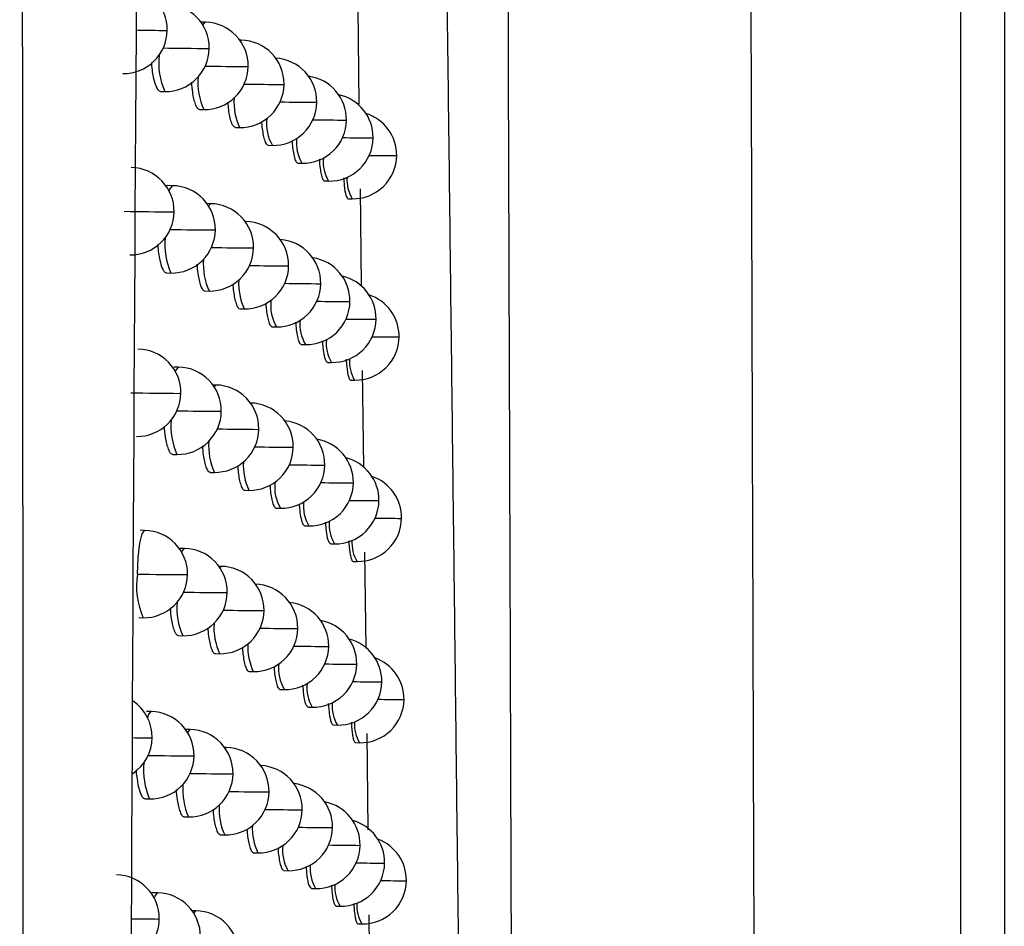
# Model space of a CAD drawing. Header units: millimetres. Extents: x 12 to 1209, y -252 to 1182.
# Tile 90 of 162: x 561 to 573, y 355 to 365. Entities that reach past the tile are written whole.
import ezdxf

# ---------------------------------------------------------------- set-up
doc = ezdxf.new("R2010")
doc.units = ezdxf.units.MM

msp = doc.modelspace()

# ---------------------------------------------------------------- linework, layer by layer
at = {"color": 7, "linetype": 'Continuous', "lineweight": 25}
for p, q in [((572.255, 349.491), (572.255, 463.286)), ((572.755, 463.286), (572.755, 349.728)), ((565.351, 365.199), (565.365, 364.091)), ((563.606, 365.027), (563.555, 365.028)), ((564.016, 364.822), (564.001, 364.822)), ((564.497, 364.315), (564.507, 364.315)), ((563.094, 364.234), (563.142, 364.234)), ((564.874, 364.11), (564.882, 364.11)), ((563.54, 364.028), (563.588, 364.028)), ((563.95, 363.823), (563.998, 363.822)), ((565.215, 363.906), (565.222, 363.906)), ((564.325, 363.618), (564.373, 363.617)), ((565.521, 363.703), (565.527, 363.703)), ((565.793, 363.5), (565.797, 363.5)), ((564.665, 363.414), (564.713, 363.413)), ((563.23, 363.156), (563.178, 363.157)), ((564.97, 363.21), (565.018, 363.21)), ((565.377, 363.119), (565.391, 362.013)), ((563.667, 362.95), (563.625, 362.951)), ((565.241, 363.007), (565.288, 363.007)), ((564.069, 362.745), (564.062, 362.745)), ((563.164, 362.157), (563.212, 362.156)), ((564.551, 362.237), (564.56, 362.238)), ((564.92, 362.033), (564.928, 362.033)), ((563.601, 361.951), (563.649, 361.95)), ((565.255, 361.829), (565.262, 361.829)), ((564.003, 361.746), (564.052, 361.745)), ((565.555, 361.626), (565.56, 361.626)), ((564.371, 361.541), (564.419, 361.54)), ((565.821, 361.423), (565.825, 361.423)), ((564.705, 361.337), (564.753, 361.336)), ((565.004, 361.133), (565.052, 361.133)), ((563.298, 361.079), (563.247, 361.08)), ((565.403, 361.04), (565.417, 359.935)), ((565.269, 360.931), (565.316, 360.93)), ((563.727, 360.873), (563.693, 360.874)), ((564.604, 360.161), (564.613, 360.161)), ((563.232, 360.08), (563.28, 360.079)), ((564.966, 359.957), (564.974, 359.957)), ((563.661, 359.874), (563.71, 359.874)), ((564.056, 359.669), (564.104, 359.668)), ((565.295, 359.753), (565.301, 359.753)), ((565.589, 359.55), (565.594, 359.55)), ((564.417, 359.465), (564.465, 359.464)), ((565.849, 359.348), (565.853, 359.348)), ((562.911, 359.21), (562.859, 359.211)), ((564.744, 359.261), (564.792, 359.26)), ((563.366, 359.004), (563.315, 359.004)), ((565.038, 359.057), (565.085, 359.057)), ((565.429, 358.962), (565.442, 357.857)), ((563.787, 358.798), (563.761, 358.798)), ((565.297, 358.855), (565.344, 358.854)), ((562.845, 358.211), (562.893, 358.21)), ((564.656, 358.086), (564.665, 358.086)), ((563.3, 358.005), (563.348, 358.004)), ((565.012, 357.881), (565.019, 357.881)), ((563.721, 357.799), (563.769, 357.798)), ((565.333, 357.678), (565.339, 357.678)), ((564.108, 357.594), (564.156, 357.593)), ((565.622, 357.475), (565.627, 357.475)), ((564.462, 357.389), (564.51, 357.389)), ((564.783, 357.186), (564.831, 357.185)), ((565.877, 357.273), (565.881, 357.273)), ((562.986, 357.135), (562.934, 357.136)), ((565.07, 356.982), (565.118, 356.981)), ((563.432, 356.929), (563.381, 356.93)), ((565.454, 356.884), (565.467, 355.781)), ((563.845, 356.723), (563.827, 356.724)), ((565.325, 356.78), (565.372, 356.779)), ((564.326, 356.216), (564.336, 356.216)), ((562.92, 356.136), (562.968, 356.135)), ((563.366, 355.93), (563.414, 355.929)), ((564.708, 356.011), (564.716, 356.011)), ((563.779, 355.724), (563.827, 355.723)), ((565.056, 355.807), (565.063, 355.807)), ((565.372, 355.603), (565.378, 355.603)), ((564.159, 355.519), (564.207, 355.518)), ((565.654, 355.401), (565.659, 355.401)), ((564.506, 355.315), (564.554, 355.314)), ((565.904, 355.199), (565.908, 355.199)), ((563.059, 355.061), (563.008, 355.062)), ((564.821, 355.111), (564.869, 355.11)), ((563.497, 354.855), (563.454, 354.856)), ((565.103, 354.908), (565.15, 354.907)), ((565.478, 354.807), (565.492, 353.619)), ((565.352, 354.706), (565.399, 354.705))]:
    msp.add_line(p, q, dxfattribs=at)
at = {"color": 7, "linetype": 'Continuous', "lineweight": 25, "flags": 128}
for points in [[(563.578, 364.994), (563.605, 365.027), (563.606, 365.027)], [(563.154, 364.934), (563.169, 364.934), (563.17, 364.934)], [(563.637, 364.727), (563.651, 364.727), (563.651, 364.727)], [(564.005, 364.817), (564.016, 364.822), (564.016, 364.822)], [(564.085, 364.52), (564.097, 364.52), (564.097, 364.52)], [(563.193, 363.092), (563.201, 363.118), (563.229, 363.156), (563.23, 363.156)], [(563.643, 362.924), (563.667, 362.95), (563.667, 362.95)], [(563.233, 362.856), (563.248, 362.856), (563.248, 362.856)], [(564.063, 362.743), (564.069, 362.745), (564.069, 362.745)], [(563.707, 362.649), (563.721, 362.649), (563.721, 362.649)], [(564.147, 362.443), (564.158, 362.443), (564.158, 362.443)], [(563.264, 361.026), (563.269, 361.041), (563.298, 361.079), (563.298, 361.079)], [(563.311, 360.779), (563.326, 360.779), (563.326, 360.779)], [(563.707, 360.855), (563.727, 360.873), (563.727, 360.873)], [(563.777, 360.572), (563.789, 360.572), (563.789, 360.572)], [(564.207, 360.366), (564.218, 360.366), (564.218, 360.366)], [(562.828, 358.71), (562.837, 358.901), (562.856, 359.063), (562.882, 359.172), (562.911, 359.21), (562.911, 359.21)], [(563.335, 358.96), (563.337, 358.965), (563.365, 359.004), (563.366, 359.004)], [(563.77, 358.785), (563.787, 358.798), (563.787, 358.798)], [(562.828, 358.709), (562.828, 358.709), (562.828, 358.709), (562.828, 358.709), (562.828, 358.71), (562.828, 358.71), (562.828, 358.71), (562.828, 358.71), (562.828, 358.71)], [(563.388, 358.703), (563.402, 358.703), (563.402, 358.703)], [(563.844, 358.496), (563.857, 358.497), (563.857, 358.497)], [(564.267, 358.291), (564.278, 358.291), (564.278, 358.291)], [(562.946, 357.061), (562.956, 357.097), (562.985, 357.135), (562.986, 357.135)], [(562.981, 356.835), (562.996, 356.835), (562.997, 356.835)], [(563.404, 356.894), (563.432, 356.929), (563.432, 356.929)], [(563.832, 356.716), (563.845, 356.723), (563.845, 356.723)], [(563.463, 356.628), (563.476, 356.628), (563.477, 356.628)], [(563.911, 356.422), (563.923, 356.422), (563.923, 356.422)], [(563.022, 354.999), (563.03, 355.023), (563.059, 355.061), (563.059, 355.061)], [(563.473, 354.828), (563.497, 354.855), (563.497, 354.855)], [(563.064, 354.761), (563.078, 354.761), (563.079, 354.761)]]:
    msp.add_lwpolyline(points, dxfattribs=at)
at = {"color": 7, "linetype": 'Continuous', "lineweight": 25}
for centre, radius, start, end in [((562.67, 364.94), 0.5, 359.2702, 88.9784), ((563.151, 364.734), 0.5, 359.2257, 88.9784), ((563.597, 364.527), 0.5, 359.1967, 88.9784), ((562.67, 364.94), 0.5, 268.9784, 359.2702), ((563.402, 409.566), 44.633, 269.2632, 269.6819), ((564.123, 431.641), 66.916, 269.14493, 269.58393), ((563.151, 364.734), 0.5, 268.9784, 359.2257), ((564.007, 364.322), 0.5, 359.1833, 88.9784), ((563.877, 364.562), 0.805, 173.7021, 204.0612), ((564.382, 364.117), 0.5, 359.1856, 86.6497), ((563.597, 364.527), 0.5, 268.9784, 359.1967), ((564.598, 430.097), 65.579, 269.13286, 269.55135), ((564.268, 364.337), 0.747, 175.1889, 204.4612), ((564.722, 363.913), 0.5, 359.2039, 82.3685), ((564.007, 364.322), 0.5, 268.9784, 359.1833), ((565.04, 429.972), 65.66, 269.13712, 269.52571), ((565.027, 363.709), 0.5, 359.2381, 77.7912), ((564.633, 364.116), 0.7, 176.5027, 204.8502), ((564.382, 364.117), 0.5, 268.9784, 359.1856), ((565.45, 431.265), 67.157, 269.15677, 269.50799), ((565.297, 363.506), 0.5, 359.2884, 72.8361), ((564.794, 363.863), 0.487, 172.675, 210.2479), ((564.722, 363.913), 0.5, 268.9784, 359.2039), ((565.829, 434.159), 70.255, 269.19099, 269.49927), ((565.108, 363.647), 0.459, 173.8083, 210.5708), ((565.027, 363.709), 0.5, 268.9784, 359.2381), ((566.009, 423.692), 59.991, 269.2055, 269.5343), ((565.297, 363.506), 0.5, 268.9784, 359.2884), ((566.315, 428.992), 65.494, 269.27126, 269.54283), ((565.392, 363.433), 0.436, 174.843, 210.8819), ((562.749, 362.863), 0.5, 359.2558, 88.9784), ((563.221, 362.656), 0.5, 359.2149, 88.9784), ((565.643, 363.222), 0.415, 175.7757, 211.1782), ((563.658, 362.45), 0.5, 359.1891, 88.9784), ((563.71, 432.903), 70.048, 269.15337, 269.60992), ((562.749, 362.863), 0.5, 268.9784, 359.2558), ((564.06, 362.245), 0.5, 359.1787, 88.9784), ((564.2, 428.878), 66.231, 269.13793, 269.57414), ((563.221, 362.656), 0.5, 268.9784, 359.2149), ((563.932, 362.479), 0.789, 174.0954, 204.1629), ((564.428, 362.04), 0.5, 359.1838, 85.7944), ((563.658, 362.45), 0.5, 268.9784, 359.1891), ((564.667, 427.64), 65.199, 269.12916, 269.54311), ((564.318, 362.256), 0.735, 175.511, 204.5536), ((565.101, 427.766), 65.531, 269.13621, 269.51908), ((564.762, 361.836), 0.5, 359.2045, 81.5278), ((564.06, 362.245), 0.5, 268.9784, 359.1787), ((564.677, 362.036), 0.69, 176.774, 204.9347), ((564.428, 362.04), 0.5, 268.9784, 359.1838), ((565.504, 429.289), 67.258, 269.1582, 269.50302), ((565.061, 361.633), 0.5, 359.2408, 76.9608), ((565.325, 361.43), 0.5, 359.293, 72.0128), ((564.835, 361.783), 0.481, 172.915, 210.3149), ((564.762, 361.836), 0.5, 268.9784, 359.2045), ((565.718, 418.572), 56.745, 269.1576, 269.5328), ((565.144, 361.568), 0.455, 174.0115, 210.6307), ((565.061, 361.633), 0.5, 268.9784, 359.2408), ((566.048, 421.971), 60.347, 269.21094, 269.53223), ((565.422, 361.355), 0.432, 175.0123, 210.9346), ((565.325, 361.43), 0.5, 268.9784, 359.293), ((566.349, 427.537), 66.115, 269.278, 269.54238), ((562.826, 360.786), 0.5, 359.2422, 88.9784), ((565.669, 361.144), 0.413, 175.9135, 211.2231), ((563.289, 360.579), 0.5, 359.2047, 88.9784), ((563.799, 430.439), 69.662, 269.13875, 269.5983), ((562.826, 360.786), 0.5, 268.9784, 359.2422), ((563.718, 360.374), 0.5, 359.1822, 88.9784), ((564.113, 360.168), 0.5, 359.1747, 88.9784), ((563.289, 360.579), 0.5, 268.9784, 359.2047), ((564.275, 426.195), 65.624, 269.1317, 269.56469), ((563.987, 360.398), 0.775, 174.4668, 204.2617), ((564.474, 359.964), 0.5, 359.1824, 84.945), ((563.718, 360.374), 0.5, 268.9784, 359.1822), ((564.734, 425.242), 64.878, 269.12609, 269.5352), ((564.368, 360.176), 0.724, 175.819, 204.6439), ((564.801, 359.76), 0.5, 359.2055, 80.6918), ((564.113, 360.168), 0.5, 268.9784, 359.1747), ((565.161, 425.61), 65.451, 269.13581, 269.51279), ((564.722, 359.957), 0.681, 177.0349, 205.0173), ((565.094, 359.556), 0.5, 359.244, 76.1341), ((564.474, 359.964), 0.5, 268.9784, 359.1824), ((565.556, 427.357), 67.403, 269.16005, 269.49838), ((565.353, 359.354), 0.5, 359.2979, 71.1926), ((564.875, 359.704), 0.475, 173.1464, 210.3803), ((564.801, 359.76), 0.5, 268.9784, 359.2055), ((565.762, 416.677), 56.926, 269.1617, 269.5294), ((565.094, 359.556), 0.5, 268.9784, 359.244), ((566.087, 420.288), 60.74, 269.21665, 269.53043), ((565.179, 359.49), 0.45, 174.2076, 210.6891), ((565.452, 359.277), 0.428, 175.1753, 210.986), ((565.353, 359.354), 0.5, 268.9784, 359.2979), ((566.383, 426.125), 66.78, 269.28495, 269.54219), ((562.902, 358.71), 0.5, 359.2294, 88.9784), ((565.694, 359.066), 0.41, 176.0461, 211.2665), ((563.357, 358.504), 0.5, 359.1953, 88.9784), ((563.778, 358.298), 0.5, 359.1759, 88.9784), ((563.725, 358.571), 0.907, 171.2633, 203.4987), ((563.888, 428.078), 69.377, 269.1251, 269.58698), ((562.902, 358.71), 0.5, 268.9784, 359.2294), ((564.165, 358.093), 0.5, 359.1713, 88.9784), ((563.357, 358.504), 0.5, 268.9784, 359.1953), ((564.349, 423.585), 65.09, 269.1262, 269.55556), ((564.041, 358.318), 0.761, 174.819, 204.3579), ((564.519, 357.888), 0.5, 359.1816, 84.1012), ((563.778, 358.298), 0.5, 268.9784, 359.1759), ((564.8, 422.901), 64.612, 269.12361, 269.52763), ((564.417, 358.097), 0.713, 176.1141, 204.732), ((564.165, 358.093), 0.5, 268.9784, 359.1713), ((565.219, 423.5), 65.417, 269.1359, 269.50681), ((564.839, 357.685), 0.5, 359.2069, 79.8602), ((565.127, 357.481), 0.5, 359.2474, 75.3111), ((564.765, 357.878), 0.673, 177.2859, 205.0979), ((564.519, 357.888), 0.5, 268.9784, 359.1816), ((565.608, 425.468), 67.59, 269.16228, 269.49405), ((565.381, 357.279), 0.5, 359.3031, 70.3756), ((564.915, 357.627), 0.47, 173.3696, 210.444), ((564.839, 357.685), 0.5, 268.9784, 359.2069), ((565.806, 414.816), 57.141, 269.1661, 269.5263), ((565.214, 357.413), 0.446, 174.3968, 210.7459), ((565.127, 357.481), 0.5, 268.9784, 359.2474), ((566.125, 418.642), 61.169, 269.22262, 269.5289), ((562.497, 356.842), 0.5, 359.2625, 55.7373), ((565.482, 357.2), 0.425, 175.3326, 211.0359), ((565.381, 357.279), 0.5, 268.9784, 359.3031), ((566.416, 424.759), 67.488, 269.2921, 269.54225), ((562.977, 356.635), 0.5, 359.2174, 88.9784), ((565.72, 356.99), 0.407, 176.1738, 211.3085), ((562.497, 356.842), 0.5, 303.6833, 359.2625), ((563.095, 383.349), 26.514, 269.3085, 269.7534), ((563.423, 356.429), 0.5, 359.1866, 88.9784), ((563.836, 356.223), 0.5, 359.1702, 88.9784), ((563.948, 422.762), 66.136, 269.13634, 269.57947), ((562.977, 356.635), 0.5, 268.9784, 359.2174), ((563.701, 356.462), 0.803, 173.7569, 204.0755), ((564.216, 356.018), 0.5, 359.1684, 87.2452), ((563.423, 356.429), 0.5, 268.9784, 359.1866), ((564.422, 421.043), 64.623, 269.12139, 269.54676), ((564.096, 356.239), 0.749, 175.1542, 204.4517), ((564.563, 355.814), 0.5, 359.1812, 83.2626), ((563.836, 356.223), 0.5, 268.9784, 359.1702), ((564.865, 420.613), 64.4, 269.1217, 269.52038), ((564.466, 356.019), 0.703, 176.3971, 204.8181), ((564.878, 355.61), 0.5, 359.2088, 79.033), ((564.216, 356.018), 0.5, 268.9784, 359.1684), ((565.277, 421.436), 65.428, 269.13645, 269.50116), ((564.809, 355.801), 0.665, 177.5277, 205.1767), ((565.159, 355.407), 0.5, 359.2512, 74.4917), ((564.563, 355.814), 0.5, 268.9784, 359.1812), ((565.66, 423.622), 67.818, 269.16489, 269.49003), ((564.955, 355.55), 0.465, 173.5851, 210.5062), ((564.878, 355.61), 0.5, 268.9784, 359.2088), ((565.849, 412.991), 57.389, 269.17088, 269.52348), ((565.408, 355.205), 0.5, 359.3086, 69.5618), ((565.248, 355.337), 0.442, 174.5794, 210.8011), ((565.159, 355.407), 0.5, 268.9784, 359.2512), ((566.163, 417.034), 61.636, 269.22884, 269.52763), ((562.579, 354.767), 0.5, 359.2479, 88.9784), ((565.511, 355.125), 0.422, 175.4842, 211.0843), ((565.408, 355.205), 0.5, 268.9784, 359.3086), ((566.449, 423.439), 68.243, 269.29944, 269.54256), ((563.05, 354.561), 0.5, 359.2062, 88.9784), ((565.745, 354.915), 0.405, 176.2967, 211.3492), ((563.488, 354.355), 0.5, 359.1785, 88.9784), ((562.579, 354.767), 0.5, 291.7278, 359.2479), ((563.302, 396.326), 41.566, 269.261, 269.671)]:
    msp.add_arc(centre, radius, start, end, dxfattribs=at)
for points, knots in [([(569.626, 461.485), (569.628, 460.328), (569.632, 458.014), (569.638, 454.545), (569.644, 451.077), (569.65, 447.61), (569.656, 444.144), (569.663, 440.679), (569.67, 437.215), (569.677, 433.752), (569.684, 430.291), (569.691, 426.83), (569.699, 423.371), (569.707, 419.912), (569.715, 416.455), (569.723, 412.999), (569.731, 409.544), (569.742, 404.939), (569.756, 399.187), (569.775, 392.29), (569.793, 385.401), (569.813, 378.518), (569.833, 371.643), (569.854, 364.774), (569.875, 357.912), (569.89, 353.343), (569.898, 351.059)], [0, 0, 0, 0, 0.031249, 0.062496, 0.093743, 0.12499, 0.156236, 0.187482, 0.218728, 0.249975, 0.281223, 0.312471, 0.343721, 0.374973, 0.406226, 0.437482, 0.468739, 0.5, 0.562517, 0.625024, 0.687525, 0.750021, 0.812515, 0.875007, 0.937502, 1, 1, 1, 1]), ([(567.129, 349.153), (567.125, 350.333), (567.117, 352.681), (567.105, 356.187), (567.094, 359.66), (567.082, 363.099), (567.071, 366.504), (567.061, 369.875), (567.051, 373.212), (567.04, 376.515), (567.031, 379.784), (567.021, 383.019), (567.012, 386.22), (567.003, 389.386), (566.994, 392.518), (566.985, 395.616), (566.977, 398.679), (566.968, 401.708), (566.96, 404.702), (566.953, 407.661), (566.945, 410.586), (566.938, 413.476), (566.931, 416.331), (566.924, 419.152), (566.917, 421.938), (566.91, 424.689), (566.904, 427.405), (566.899, 429.204), (566.897, 430.098)], [0, 0, 0, 0, 0.04397, 0.087499, 0.130586, 0.173231, 0.215435, 0.257197, 0.298519, 0.339399, 0.379839, 0.419839, 0.459397, 0.498516, 0.537194, 0.575432, 0.61323, 0.650588, 0.687507, 0.723986, 0.760025, 0.795625, 0.830785, 0.865506, 0.899788, 0.933631, 0.967035, 1, 1, 1, 1]), ([(566.571, 348.738), (566.559, 349.754), (566.537, 351.778), (566.502, 354.806), (566.467, 357.813), (566.431, 360.799), (566.396, 363.763), (566.359, 366.706), (566.323, 369.628), (566.286, 372.528), (566.249, 375.407), (566.211, 378.264), (566.173, 381.099), (566.134, 383.913), (566.095, 386.705), (566.056, 389.475), (566.017, 392.224), (565.977, 394.95), (565.936, 397.654), (565.896, 400.337), (565.854, 402.997), (565.813, 405.635), (565.771, 408.251), (565.729, 410.844), (565.686, 413.416), (565.643, 415.965), (565.6, 418.491), (565.556, 420.996), (565.512, 423.477), (565.467, 425.936), (565.437, 427.569), (565.422, 428.381)], [0, 0, 0, 0, 0.038566, 0.07684, 0.114823, 0.152513, 0.189913, 0.22702, 0.263836, 0.30036, 0.336593, 0.372534, 0.408183, 0.44354, 0.478606, 0.513381, 0.547863, 0.582054, 0.615954, 0.649562, 0.682878, 0.715902, 0.748635, 0.781076, 0.813226, 0.845084, 0.87665, 0.907925, 0.938908, 0.9696, 1, 1, 1, 1]), ([(561.545, 326.704), (561.536, 337.546), (561.517, 359.586), (561.495, 393.196), (561.485, 415.962), (561.48, 427.523)], [0, 0, 0, 0, 0.322772, 0.656099, 1, 1, 1, 1]), ([(563.449, 424.829), (563.3, 413.904), (563.001, 392.054), (562.757, 359.272), (562.688, 337.435), (562.654, 326.517)], [0, 0, 0, 0, 0.333333, 0.666689, 1, 1, 1, 1]), ([(562.989, 364.568), (562.989, 364.562), (562.99, 364.523), (562.999, 364.459), (563.015, 364.365), (563.038, 364.293), (563.066, 364.244), (563.084, 364.238), (563.094, 364.235)], [0, 0, 0, 0, 0.029711, 0.192637, 0.361272, 0.612254, 0.78964, 1, 1, 1, 1]), ([(563.445, 364.341), (563.449, 364.301), (563.455, 364.229), (563.471, 364.147), (563.49, 364.084), (563.513, 364.038), (563.531, 364.032), (563.54, 364.029)], [0, 0, 0, 0, 0.219464, 0.393496, 0.58183, 0.784458, 1, 1, 1, 1]), ([(563.95, 363.823), (563.941, 363.826), (563.925, 363.833), (563.904, 363.879), (563.887, 363.944), (563.873, 364.02), (563.868, 364.083), (563.866, 364.114)], [0, 0, 0, 0, 0.227421, 0.44144, 0.639573, 0.821807, 1, 1, 1, 1]), ([(564.25, 363.887), (564.251, 363.866), (564.255, 363.814), (564.266, 363.746), (564.282, 363.678), (564.302, 363.629), (564.317, 363.622), (564.325, 363.618)], [0, 0, 0, 0, 0.1218564, 0.313383, 0.5238559, 0.7532544, 1, 1, 1, 1]), ([(564.598, 363.671), (564.598, 363.666), (564.6, 363.629), (564.608, 363.567), (564.622, 363.488), (564.641, 363.427), (564.657, 363.419), (564.665, 363.414)], [0, 0, 0, 0, 0.026751, 0.227002, 0.456268, 0.714494, 1, 1, 1, 1]), ([(564.911, 363.458), (564.911, 363.448), (564.914, 363.399), (564.923, 363.335), (564.937, 363.259), (564.954, 363.217), (564.966, 363.212), (564.97, 363.21)], [0, 0, 0, 0, 0.067903, 0.308169, 0.514735, 0.825527, 1, 1, 1, 1]), ([(563.178, 363.157), (563.178, 363.157), (563.169, 363.162), (563.16, 363.152), (563.151, 363.142)], [0, 0, 0, 0, 0.0093954, 1, 1, 1, 1]), ([(565.19, 363.247), (565.192, 363.217), (565.197, 363.128), (565.212, 363.055), (565.228, 363.013), (565.237, 363.009), (565.241, 363.007)], [0, 0, 0, 0, 0.207126, 0.599479, 0.799653, 1, 1, 1, 1]), ([(563.061, 362.485), (563.061, 362.481), (563.062, 362.444), (563.07, 362.382), (563.086, 362.288), (563.109, 362.216), (563.136, 362.166), (563.154, 362.16), (563.164, 362.157)], [0, 0, 0, 0, 0.020264, 0.184781, 0.355068, 0.608068, 0.787286, 1, 1, 1, 1]), ([(563.509, 362.258), (563.512, 362.22), (563.518, 362.151), (563.534, 362.07), (563.552, 362.006), (563.575, 361.961), (563.592, 361.954), (563.601, 361.951)], [0, 0, 0, 0, 0.210882, 0.386706, 0.577072, 0.781972, 1, 1, 1, 1]), ([(563.921, 362.031), (563.923, 362.002), (563.928, 361.942), (563.941, 361.867), (563.958, 361.802), (563.979, 361.756), (563.995, 361.749), (564.003, 361.746)], [0, 0, 0, 0, 0.168091, 0.352079, 0.552317, 0.76879, 1, 1, 1, 1]), ([(564.298, 361.805), (564.299, 361.787), (564.303, 361.737), (564.313, 361.67), (564.329, 361.602), (564.348, 361.552), (564.364, 361.545), (564.371, 361.541)], [0, 0, 0, 0, 0.108161, 0.301786, 0.515246, 0.748519, 1, 1, 1, 1]), ([(564.639, 361.592), (564.641, 361.564), (564.647, 361.501), (564.661, 361.42), (564.68, 361.352), (564.696, 361.342), (564.705, 361.337)], [0, 0, 0, 0, 0.186399, 0.424043, 0.695818, 1, 1, 1, 1]), ([(564.945, 361.38), (564.947, 361.354), (564.952, 361.299), (564.964, 361.216), (564.982, 361.147), (564.997, 361.138), (565.004, 361.134)], [0, 0, 0, 0, 0.176363, 0.37476, 0.72084, 1, 1, 1, 1]), ([(565.219, 361.169), (565.221, 361.14), (565.226, 361.053), (565.241, 360.98), (565.257, 360.937), (565.265, 360.933), (565.269, 360.931)], [0, 0, 0, 0, 0.19531, 0.591198, 0.794931, 1, 1, 1, 1]), ([(563.133, 360.404), (563.137, 360.359), (563.144, 360.284), (563.162, 360.198), (563.181, 360.135), (563.205, 360.09), (563.223, 360.084), (563.232, 360.08)], [0, 0, 0, 0, 0.237972, 0.408291, 0.592294, 0.789977, 1, 1, 1, 1]), ([(563.572, 360.177), (563.575, 360.141), (563.58, 360.073), (563.596, 359.994), (563.613, 359.93), (563.636, 359.884), (563.653, 359.878), (563.661, 359.875)], [0, 0, 0, 0, 0.202133, 0.379763, 0.572194, 0.779415, 1, 1, 1, 1]), ([(563.976, 359.95), (563.978, 359.923), (563.982, 359.865), (563.995, 359.792), (564.011, 359.726), (564.032, 359.679), (564.048, 359.673), (564.056, 359.669)], [0, 0, 0, 0, 0.157764, 0.34368, 0.546286, 0.765566, 1, 1, 1, 1]), ([(564.346, 359.727), (564.347, 359.711), (564.35, 359.663), (564.36, 359.596), (564.375, 359.527), (564.394, 359.476), (564.409, 359.469), (564.417, 359.465)], [0, 0, 0, 0, 0.097807, 0.292551, 0.508115, 0.744471, 1, 1, 1, 1]), ([(564.68, 359.514), (564.681, 359.498), (564.685, 359.442), (564.697, 359.361), (564.718, 359.279), (564.735, 359.267), (564.744, 359.261)], [0, 0, 0, 0, 0.108097, 0.361929, 0.659833, 1, 1, 1, 1]), ([(564.98, 359.302), (564.981, 359.285), (564.985, 359.239), (564.995, 359.157), (565.013, 359.075), (565.03, 359.063), (565.038, 359.058)], [0, 0, 0, 0, 0.113381, 0.308773, 0.67222, 1, 1, 1, 1]), ([(565.249, 359.091), (565.25, 359.064), (565.253, 359.007), (565.262, 358.945), (565.273, 358.894), (565.285, 358.861), (565.293, 358.857), (565.297, 358.855)], [0, 0, 0, 0, 0.185026, 0.38303, 0.585173, 0.791456, 1, 1, 1, 1]), ([(563.203, 358.323), (563.206, 358.28), (563.213, 358.206), (563.23, 358.122), (563.249, 358.059), (563.273, 358.014), (563.291, 358.008), (563.3, 358.005)], [0, 0, 0, 0, 0.229882, 0.40194, 0.587876, 0.787684, 1, 1, 1, 1]), ([(563.633, 358.096), (563.636, 358.062), (563.641, 357.996), (563.656, 357.918), (563.674, 357.855), (563.695, 357.809), (563.712, 357.802), (563.721, 357.799)], [0, 0, 0, 0, 0.193192, 0.372643, 0.567175, 0.776778, 1, 1, 1, 1]), ([(564.03, 357.87), (564.032, 357.845), (564.036, 357.789), (564.048, 357.717), (564.064, 357.651), (564.084, 357.604), (564.1, 357.597), (564.108, 357.594)], [0, 0, 0, 0, 0.146953, 0.334827, 0.539891, 0.762131, 1, 1, 1, 1]), ([(564.392, 357.65), (564.393, 357.636), (564.396, 357.59), (564.405, 357.524), (564.42, 357.453), (564.439, 357.401), (564.454, 357.393), (564.462, 357.39)], [0, 0, 0, 0, 0.085285, 0.28126, 0.499325, 0.73945, 1, 1, 1, 1]), ([(564.72, 357.438), (564.723, 357.401), (564.73, 357.307), (564.752, 357.209), (564.773, 357.194), (564.783, 357.186)], [0, 0, 0, 0, 0.245557, 0.62361, 1, 1, 1, 1]), ([(565.014, 357.226), (565.015, 357.214), (565.018, 357.174), (565.027, 357.093), (565.045, 357.002), (565.062, 356.989), (565.07, 356.982)], [0, 0, 0, 0, 0.076722, 0.270514, 0.644163, 1, 1, 1, 1]), ([(565.277, 357.015), (565.279, 356.989), (565.282, 356.933), (565.29, 356.872), (565.3, 356.82), (565.312, 356.786), (565.321, 356.782), (565.325, 356.78)], [0, 0, 0, 0, 0.176515, 0.375487, 0.579375, 0.788178, 1, 1, 1, 1]), ([(562.814, 356.468), (562.814, 356.463), (562.815, 356.424), (562.824, 356.361), (562.84, 356.267), (562.864, 356.194), (562.891, 356.145), (562.91, 356.139), (562.92, 356.136)], [0, 0, 0, 0, 0.0282577, 0.1914211, 0.3602506, 0.6127064, 0.7901119, 1, 1, 1, 1]), ([(563.271, 356.243), (563.275, 356.202), (563.281, 356.13), (563.298, 356.048), (563.316, 355.985), (563.339, 355.939), (563.357, 355.933), (563.366, 355.93)], [0, 0, 0, 0, 0.221675, 0.395484, 0.583376, 0.785344, 1, 1, 1, 1]), ([(563.694, 356.017), (563.696, 355.984), (563.701, 355.921), (563.716, 355.844), (563.733, 355.78), (563.754, 355.734), (563.771, 355.728), (563.779, 355.724)], [0, 0, 0, 0, 0.184029, 0.365317, 0.561993, 0.774046, 1, 1, 1, 1]), ([(564.083, 355.791), (564.085, 355.768), (564.088, 355.714), (564.1, 355.644), (564.116, 355.578), (564.136, 355.529), (564.151, 355.523), (564.159, 355.519)], [0, 0, 0, 0, 0.135531, 0.3254, 0.533037, 0.758427, 1, 1, 1, 1]), ([(564.438, 355.574), (564.438, 355.562), (564.441, 355.518), (564.45, 355.454), (564.464, 355.381), (564.484, 355.327), (564.499, 355.319), (564.506, 355.315)], [0, 0, 0, 0, 0.06945, 0.266827, 0.488005, 0.732947, 1, 1, 1, 1]), ([(564.76, 355.362), (564.762, 355.325), (564.769, 355.233), (564.791, 355.135), (564.811, 355.119), (564.821, 355.111)], [0, 0, 0, 0, 0.24284, 0.622262, 1, 1, 1, 1]), ([(565.049, 355.15), (565.052, 355.116), (565.058, 355.025), (565.077, 354.931), (565.094, 354.916), (565.103, 354.908)], [0, 0, 0, 0, 0.237604, 0.62197, 1, 1, 1, 1]), ([(563.008, 355.062), (563.008, 355.062), (562.999, 355.067), (562.99, 355.057), (562.981, 355.048)], [0, 0, 0, 0, 0.009649, 1, 1, 1, 1]), ([(565.305, 354.94), (565.307, 354.915), (565.31, 354.86), (565.318, 354.799), (565.328, 354.747), (565.34, 354.712), (565.348, 354.708), (565.352, 354.706)], [0, 0, 0, 0, 0.169051, 0.368921, 0.574355, 0.785353, 1, 1, 1, 1])]:
    msp.add_open_spline(points, degree=3, knots=knots, dxfattribs=at)

doc.saveas('drawing.dxf')
